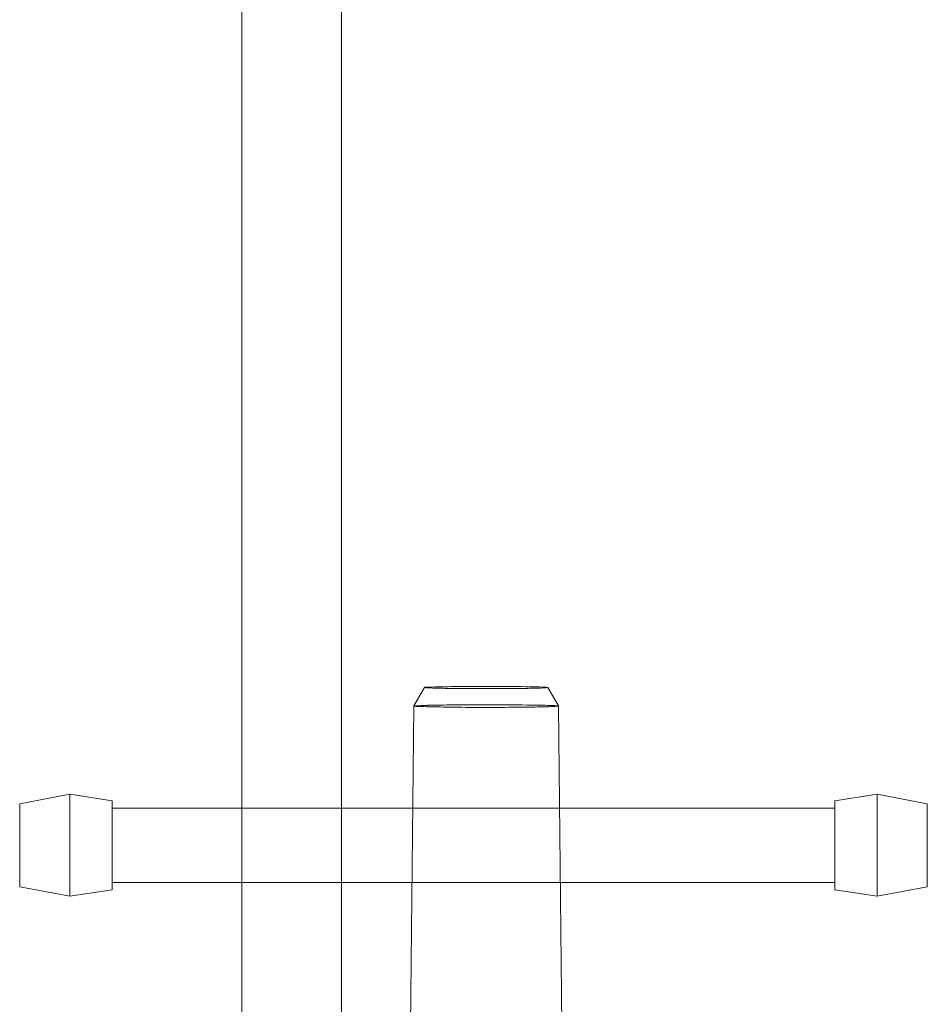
# Model space of a CAD drawing. Header units: millimetres. Extents: x -48 to 1379, y -71 to 1988.
# Tile 15 of 20: x 462 to 560, y 1494 to 1601. Entities that reach past the tile are written whole.
import ezdxf

# ---------------------------------------------------------------- set-up
doc = ezdxf.new("R2010")
doc.units = ezdxf.units.MM
doc.header["$MEASUREMENT"] = 0
for name, color, linetype, true_color in [('Default', 7, 'Continuous', 0xffffff), ('sichtbar', 7, 'Continuous', 0xffffff), ('unsichtbar', 7, 'Continuous', 0xffffff)]:
    doc.layers.add(name, color=color, linetype=linetype, true_color=true_color)

msp = doc.modelspace()

# ---------------------------------------------------------------- linework, layer by layer
at = {"layer": 'Default', "color": 4, "linetype": 'Continuous', "lineweight": 5, "true_color": 0x00ffff}
for p, q in [((467.64, 1516.95), (467.64, 1505.95)), ((472.21, 1516.23), (472.21, 1506.66)), ((550.21, 1516.23), (550.21, 1506.66)), ((554.78, 1516.95), (554.78, 1505.95)), ((462.24, 1515.94), (462.24, 1506.96)), ((560.19, 1515.94), (560.19, 1506.96))]:
    msp.add_line(p, q, dxfattribs=at)
for centre, radius, start, end in [((505.98, 1528.45), 0.0426, 92.7658, 149.995), ((506.32, 1531.04), 2.59, 261.546, 266.0417), ((508.59, 1474.25), 54.31, 91.2281, 92.7658), ((506.91, 1539.53), 11.11, 266.0417, 268.129), ((509.26, 1611.45), 83.07, 268.129, 268.8923), ((510.76, 1373.2), 155.38, 90.4459, 91.2281), ((510.96, 1699.37), 171.01, 268.8923, 269.5555), ((512.58, 1139.84), 388.74, 89.9513, 90.4459), ((512.58, 1909.12), 380.76, 269.5555, 270), ((512.58, 1909.12), 380.76, 270, 270.4176), ((512.59, 1160.24), 368.35, 89.333, 89.9513), ((513.99, 1716.56), 188.2, 270.4176, 271.0117), ((516.09, 1460.69), 67.88, 87.8926, 89.333), ((515.47, 1632.79), 104.42, 271.0117, 271.546), ((517.54, 1555.87), 27.47, 271.546, 272.5879), ((518, 1512.56), 15.97, 85.6686, 87.8926), ((518.39, 1537.09), 8.66, 272.5879, 275.5507), ((519.21, 1528.46), 0.0276, 30.005, 85.6686), ((504.82, 1526.45), 0.0459, 93.024, 149.995), ((505.25, 1529.68), 3.25, 261.8253, 266.0394), ((507.49, 1476.06), 50.5, 91.3767, 93.024), ((505.92, 1539.39), 12.98, 266.0394, 268.1205), ((508.65, 1622.71), 96.34, 268.1205, 268.8843), ((510.26, 1360.56), 166.04, 90.4229, 91.3767), ((510.65, 1725.47), 199.12, 268.8843, 269.5534), ((512.51, 1055.65), 470.96, 89.8565, 90.4229), ((512.58, 1973.26), 446.93, 269.5534, 270), ((512.58, 1973.26), 446.93, 270, 270.4142), ((512.7, 1128.61), 398, 89.2227, 89.8565), ((514.2, 1749.82), 223.48, 270.4142, 271.0001), ((517.29, 1467.29), 59.29, 87.5804, 89.2227), ((515.91, 1651.67), 125.31, 271.0001, 271.5224), ((518.34, 1560.38), 33.99, 271.5224, 272.5253), ((519.24, 1513.39), 13.15, 85.1013, 87.5804), ((519.34, 1537.76), 11.34, 272.5253, 275.2326), ((520.36, 1526.46), 0.0288, 30.005, 85.1013), ((520.37, 1526.47), 0.0138, 275.2326, 0.5989)]:
    msp.add_arc(centre, radius, start, end, dxfattribs=at)
at = {"layer": 'sichtbar', "color": 131, "linetype": 'Continuous', "lineweight": 5, "true_color": 0xa0ffff}
for p, q in [((486.22, 1515.45), (486.22, 1799.45)), ((496.95, 1515.45), (496.95, 1799.45)), ((486.22, 1463.95), (486.22, 1507.44)), ((496.95, 1463.95), (496.95, 1507.44))]:
    msp.add_line(p, q, dxfattribs=at)
at = {"layer": 'sichtbar', "color": 4, "linetype": 'Continuous', "lineweight": 5, "true_color": 0x00ffff}
for p, q in [((462.24, 1515.94), (467.64, 1516.95)), ((467.64, 1516.95), (472.21, 1516.23)), ((550.21, 1516.23), (554.78, 1516.95)), ((554.78, 1516.95), (560.19, 1515.94)), ((472.21, 1515.45), (550.21, 1515.45)), ((467.64, 1505.95), (462.24, 1506.96)), ((467.64, 1505.95), (472.21, 1506.66)), ((472.21, 1507.44), (550.21, 1507.44)), ((554.78, 1505.95), (550.21, 1506.66)), ((554.78, 1505.95), (560.19, 1506.96))]:
    msp.add_line(p, q, dxfattribs=at)
at = {"layer": 'unsichtbar', "color": 4, "linetype": 'Continuous', "lineweight": 5, "true_color": 0x00ffff}
for p, q in [((504.78, 1526.48), (505.94, 1528.47)), ((520.38, 1526.48), (519.23, 1528.47)), ((503.69, 1421.4), (504.78, 1526.47)), ((521.48, 1421.4), (520.38, 1526.47))]:
    msp.add_line(p, q, dxfattribs=at)
at = {"layer": 'unsichtbar', "color": 131, "linetype": 'Continuous', "lineweight": 5, "true_color": 0xa0ffff}
for p, q in [((486.22, 1507.44), (486.22, 1515.45)), ((496.95, 1507.44), (496.95, 1515.45))]:
    msp.add_line(p, q, dxfattribs=at)

doc.saveas('drawing.dxf')
